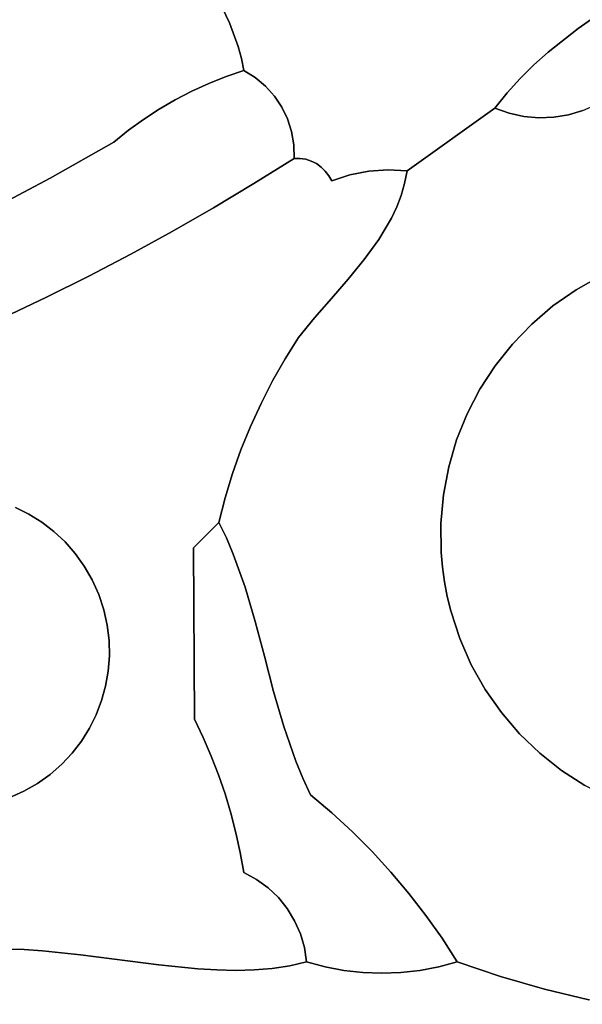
# Model space of a CAD drawing. Header units: inches. Extents: x 37.5 to 70.3, y 17.4 to 61.6.
# Tile 44 of 89: x 57.8 to 59.3, y 33.8 to 36.3. Entities that reach past the tile are written whole.
import ezdxf

# ---------------------------------------------------------------- set-up
doc = ezdxf.new("R2010")
doc.units = ezdxf.units.IN
doc.layers.add('SURFACES_FOR_SKETCHUP', color=7, linetype='Continuous')

msp = doc.modelspace()

# ---------------------------------------------------------------- linework, layer by layer
at = {"layer": 'SURFACES_FOR_SKETCHUP'}
for points, invisible_edges in [([(58.1972, 36.6845), (56.8521, 37.303), (57.7568, 35.8385)], 11), ([(58.8316, 37.1232), (58.3592, 36.3891), (59.1749, 36.2195)], 11), ([(59.2896, 36.3139), (59.3708, 36.3712), (58.8316, 37.1232)], 10), ([(59.1749, 36.2195), (59.2119, 36.2525), (58.8316, 37.1232)], 10), ([(59.2119, 36.2525), (59.2896, 36.3139), (58.8316, 37.1232)], 10), ([(57.7568, 35.8385), (57.9241, 35.9267), (58.1972, 36.6845)], 10), ([(58.1972, 36.6845), (57.9241, 35.9267), (58.2257, 36.6262)], 3), ([(57.9241, 35.9267), (58.0886, 36.0201), (58.2257, 36.6262)], 10), ([(58.1263, 36.0504), (58.2257, 36.6262), (58.0886, 36.0201)], 3), ([(58.2257, 36.6262), (58.1263, 36.0504), (58.2582, 36.5676)], 3), ([(58.1654, 36.0787), (58.2582, 36.5676), (58.1263, 36.0504)], 3), ([(58.2058, 36.105), (58.2582, 36.5676), (58.1654, 36.0787)], 3), ([(58.2582, 36.5676), (58.2058, 36.105), (58.3269, 36.4491)], 3), ([(58.2475, 36.1293), (58.3269, 36.4491), (58.2058, 36.105)], 3), ([(58.3269, 36.4491), (58.2475, 36.1293), (58.3592, 36.3891)], 3), ([(58.2902, 36.1515), (58.3592, 36.3891), (58.2475, 36.1293)], 3), ([(58.3592, 36.3891), (58.2902, 36.1515), (58.3876, 36.3285)], 3), ([(58.3876, 36.3285), (59.1749, 36.2195), (58.3592, 36.3891)], 3), ([(59.3708, 36.3712), (59.2896, 36.3139), (59.371, 36.1373)], 10), ([(58.3341, 36.1716), (58.3876, 36.3285), (58.2902, 36.1515)], 3), ([(58.4101, 36.2673), (58.3876, 36.3285), (58.3341, 36.1716)], 10), ([(58.4101, 36.2673), (58.4811, 36.1645), (58.3876, 36.3285)], 3), ([(58.3876, 36.3285), (58.4811, 36.1645), (59.106, 36.1475)], 11), ([(59.1396, 36.1846), (58.3876, 36.3285), (59.106, 36.1475)], 3), ([(59.1749, 36.2195), (58.3876, 36.3285), (59.1396, 36.1846)], 3), ([(59.2896, 36.3139), (59.2119, 36.2525), (59.371, 36.1373)], 10), ([(58.3341, 36.1716), (58.3789, 36.1895), (58.4101, 36.2673)], 10), ([(58.4101, 36.2673), (58.3789, 36.1895), (58.4185, 36.2364)], 3), ([(58.4185, 36.2364), (58.4545, 36.1868), (58.4101, 36.2673)], 3), ([(58.4811, 36.1645), (58.4101, 36.2673), (58.4545, 36.1868)], 3), ([(59.2119, 36.2525), (59.1749, 36.2195), (59.2646, 36.0904)], 10), ([(59.2646, 36.0904), (59.3016, 36.1013), (59.2119, 36.2525)], 10), ([(59.3373, 36.117), (59.2119, 36.2525), (59.3016, 36.1013)], 3), ([(59.371, 36.1373), (59.2119, 36.2525), (59.3373, 36.117)], 3), ([(58.4247, 36.2053), (58.4185, 36.2364), (58.3789, 36.1895)], 2), ([(58.4185, 36.2364), (58.4247, 36.2053), (58.4545, 36.1868)], 8), ([(59.1749, 36.2195), (59.1396, 36.1846), (59.2266, 36.0842)], 10), ([(59.2266, 36.0842), (59.2646, 36.0904), (59.1749, 36.2195)], 10), ([(58.3341, 36.1716), (58.5039, 36.1389), (58.3789, 36.1895)], 3), ([(58.4247, 36.2053), (58.3789, 36.1895), (58.4545, 36.1868)], 2), ([(58.4811, 36.1645), (58.3789, 36.1895), (58.5039, 36.1389)], 3), ([(58.4545, 36.1868), (58.3789, 36.1895), (58.4811, 36.1645)], 3), ([(58.3341, 36.1716), (58.2902, 36.1515), (58.4509, 35.9125)], 10), ([(58.5039, 36.1389), (58.3341, 36.1716), (58.5229, 36.1106)], 3), ([(58.4509, 35.9125), (58.5229, 36.1106), (58.3341, 36.1716)], 11), ([(58.5039, 36.1389), (59.106, 36.1475), (58.4811, 36.1645)], 3), ([(59.106, 36.1475), (59.1496, 36.0862), (59.1396, 36.1846)], 3), ([(59.1881, 36.0828), (59.1396, 36.1846), (59.1496, 36.0862)], 3), ([(59.1881, 36.0828), (59.2266, 36.0842), (59.1396, 36.1846)], 10), ([(58.2902, 36.1515), (58.2475, 36.1293), (58.4509, 35.9125)], 10), ([(59.106, 36.1475), (58.5039, 36.1389), (59.0745, 36.1078)], 3), ([(58.5229, 36.1106), (59.0745, 36.1078), (58.5039, 36.1389)], 3), ([(59.0745, 36.1078), (59.1116, 36.0945), (59.106, 36.1475)], 2), ([(59.1116, 36.0945), (59.1496, 36.0862), (59.106, 36.1475)], 10), ([(58.2475, 36.1293), (58.2058, 36.105), (58.3459, 35.8494)], 10), ([(58.3459, 35.8494), (58.4509, 35.9125), (58.2475, 36.1293)], 10), ([(58.2058, 36.105), (58.1654, 36.0787), (58.3459, 35.8494)], 10), ([(58.5229, 36.1106), (58.4509, 35.9125), (58.5377, 36.0798)], 3), ([(58.7974, 35.9481), (59.0745, 36.1078), (58.5229, 36.1106)], 11), ([(58.5377, 36.0798), (58.7974, 35.9481), (58.5229, 36.1106)], 3), ([(58.847, 35.9453), (59.0745, 36.1078), (58.7974, 35.9481)], 2), ([(58.8406, 35.9131), (59.1116, 36.0945), (58.847, 35.9453)], 3), ([(59.1116, 36.0945), (58.8406, 35.9131), (59.1496, 36.0862)], 3), ([(59.0745, 36.1078), (58.847, 35.9453), (59.1116, 36.0945)], 2), ([(59.2266, 36.0842), (59.3483, 35.6739), (59.2646, 36.0904)], 3), ([(59.2646, 36.0904), (59.4162, 35.7038), (59.3016, 36.1013)], 3), ([(59.4162, 35.7038), (59.2646, 36.0904), (59.3483, 35.6739)], 3), ([(58.1654, 36.0787), (58.1263, 36.0504), (58.3459, 35.8494)], 10), ([(58.5377, 36.0798), (58.4509, 35.9125), (58.5481, 36.0471)], 3), ([(58.5481, 36.0471), (58.7479, 35.9446), (58.5377, 36.0798)], 3), ([(58.7974, 35.9481), (58.5377, 36.0798), (58.7479, 35.9446)], 3), ([(58.8406, 35.9131), (59.2247, 35.5961), (59.1496, 36.0862)], 11), ([(59.2843, 35.6379), (59.1496, 36.0862), (59.2247, 35.5961)], 3), ([(59.1496, 36.0862), (59.2843, 35.6379), (59.1881, 36.0828)], 3), ([(59.1881, 36.0828), (59.3483, 35.6739), (59.2266, 36.0842)], 3), ([(59.3483, 35.6739), (59.1881, 36.0828), (59.2843, 35.6379)], 3), ([(58.1263, 36.0504), (58.0886, 36.0201), (58.2397, 35.7884)], 10), ([(58.2397, 35.7884), (58.3459, 35.8494), (58.1263, 36.0504)], 10), ([(58.5538, 36.013), (58.5481, 36.0471), (58.4509, 35.9125)], 10), ([(58.5538, 36.013), (58.5993, 35.9708), (58.5481, 36.0471)], 3), ([(58.6126, 35.9641), (58.5481, 36.0471), (58.5993, 35.9708)], 3), ([(58.7479, 35.9446), (58.5481, 36.0471), (58.6126, 35.9641)], 11), ([(58.0886, 36.0201), (57.9241, 35.9267), (58.1324, 35.7296)], 10), ([(58.1324, 35.7296), (58.2397, 35.7884), (58.0886, 36.0201)], 10), ([(58.5546, 35.9778), (58.5538, 36.013), (58.4509, 35.9125)], 2), ([(58.5538, 36.013), (58.5546, 35.9778), (58.5701, 35.9778)], 8), ([(58.5538, 36.013), (58.5701, 35.9778), (58.585, 35.9754)], 9), ([(58.5538, 36.013), (58.585, 35.9754), (58.5993, 35.9708)], 9), ([(58.4509, 35.9125), (58.6521, 35.9193), (58.5546, 35.9778)], 3), ([(58.5701, 35.9778), (58.5546, 35.9778), (58.5993, 35.9708)], 10), ([(58.6126, 35.9641), (58.5993, 35.9708), (58.5546, 35.9778)], 10), ([(58.6521, 35.9193), (58.6126, 35.9641), (58.5546, 35.9778)], 11), ([(58.5993, 35.9708), (58.585, 35.9754), (58.5701, 35.9778)], 8), ([(58.6248, 35.9554), (58.6126, 35.9641), (58.6521, 35.9193)], 10), ([(58.6248, 35.9554), (58.6993, 35.935), (58.6126, 35.9641)], 3), ([(58.7479, 35.9446), (58.6126, 35.9641), (58.6993, 35.935)], 3), ([(58.6448, 35.9329), (58.6356, 35.945), (58.6248, 35.9554)], 8), ([(58.6521, 35.9193), (58.6448, 35.9329), (58.6248, 35.9554)], 10), ([(58.6356, 35.945), (58.6993, 35.935), (58.6248, 35.9554)], 3), ([(58.6448, 35.9329), (58.6993, 35.935), (58.6356, 35.945)], 3), ([(58.6448, 35.9329), (58.6521, 35.9193), (58.6993, 35.935)], 8), ([(58.6521, 35.9193), (58.7744, 35.7681), (58.6993, 35.935)], 3), ([(58.7479, 35.9446), (58.6993, 35.935), (58.8068, 35.8233)], 10), ([(58.8068, 35.8233), (58.6993, 35.935), (58.7744, 35.7681)], 3), ([(58.7974, 35.9481), (58.7479, 35.9446), (58.8316, 35.8821)], 10), ([(58.8068, 35.8233), (58.8203, 35.8522), (58.7479, 35.9446)], 10), ([(58.8203, 35.8522), (58.8316, 35.8821), (58.7479, 35.9446)], 10), ([(58.847, 35.9453), (58.7974, 35.9481), (58.8406, 35.9131)], 2), ([(58.8316, 35.8821), (58.8406, 35.9131), (58.7974, 35.9481)], 10), ([(57.9241, 35.9267), (57.7568, 35.8385), (57.9145, 35.6185)], 10), ([(57.9145, 35.6185), (58.024, 35.6729), (57.9241, 35.9267)], 10), ([(58.024, 35.6729), (58.1324, 35.7296), (57.9241, 35.9267)], 10), ([(58.3459, 35.8494), (58.6513, 35.6149), (58.4509, 35.9125)], 3), ([(58.6521, 35.9193), (58.4509, 35.9125), (58.6948, 35.6648)], 11), ([(58.6513, 35.6149), (58.6948, 35.6648), (58.4509, 35.9125)], 10), ([(58.7365, 35.7156), (58.7744, 35.7681), (58.6521, 35.9193)], 10), ([(58.6948, 35.6648), (58.7365, 35.7156), (58.6521, 35.9193)], 10), ([(58.8316, 35.8821), (59.2247, 35.5961), (58.8406, 35.9131)], 3), ([(58.8203, 35.8522), (59.2247, 35.5961), (58.8316, 35.8821)], 3), ([(57.804, 35.5662), (57.9145, 35.6185), (57.7568, 35.8385)], 10), ([(58.2397, 35.7884), (58.5666, 35.514), (58.3459, 35.8494)], 3), ([(58.6079, 35.5649), (58.3459, 35.8494), (58.5666, 35.514)], 3), ([(58.6513, 35.6149), (58.3459, 35.8494), (58.6079, 35.5649)], 3), ([(58.8068, 35.8233), (59.1697, 35.549), (58.8203, 35.8522)], 3), ([(59.2247, 35.5961), (58.8203, 35.8522), (59.1697, 35.549)], 3), ([(58.7744, 35.7681), (59.1697, 35.549), (58.8068, 35.8233)], 3), ([(58.1324, 35.7296), (58.4992, 35.4016), (58.2397, 35.7884)], 3), ([(58.5666, 35.514), (58.2397, 35.7884), (58.5316, 35.4585)], 3), ([(58.5316, 35.4585), (58.2397, 35.7884), (58.4992, 35.4016)], 3), ([(58.7365, 35.7156), (59.1197, 35.497), (58.7744, 35.7681)], 3), ([(59.1697, 35.549), (58.7744, 35.7681), (59.1197, 35.497)], 3), ([(59.563, 35.7433), (59.075, 35.4406), (60.425, 35.1243)], 11), ([(59.075, 35.4406), (59.563, 35.7433), (59.1197, 35.497)], 3), ([(59.5251, 35.7361), (59.1197, 35.497), (59.563, 35.7433)], 3), ([(59.1197, 35.497), (59.5251, 35.7361), (59.1697, 35.549)], 3), ([(59.4879, 35.7271), (59.1697, 35.549), (59.5251, 35.7361)], 3), ([(58.024, 35.6729), (58.4693, 35.3434), (58.1324, 35.7296)], 3), ([(58.4992, 35.4016), (58.1324, 35.7296), (58.4693, 35.3434)], 3), ([(58.6948, 35.6648), (59.075, 35.4406), (58.7365, 35.7156)], 3), ([(59.1197, 35.497), (58.7365, 35.7156), (59.075, 35.4406)], 3), ([(59.2247, 35.5961), (59.1697, 35.549), (59.4879, 35.7271)], 10), ([(59.4879, 35.7271), (59.4162, 35.7038), (59.2247, 35.5961)], 10), ([(59.2843, 35.6379), (59.2247, 35.5961), (59.4162, 35.7038)], 10), ([(59.3483, 35.6739), (59.2843, 35.6379), (59.4162, 35.7038)], 2), ([(57.9145, 35.6185), (58.4174, 35.2233), (58.024, 35.6729)], 3), ([(58.4693, 35.3434), (58.024, 35.6729), (58.442, 35.2839)], 3), ([(58.442, 35.2839), (58.024, 35.6729), (58.4174, 35.2233)], 3), ([(58.6513, 35.6149), (59.0358, 35.3801), (58.6948, 35.6648)], 3), ([(59.075, 35.4406), (58.6948, 35.6648), (59.0358, 35.3801)], 3), ([(57.804, 35.5662), (57.8339, 35.0739), (57.9145, 35.6185)], 3), ([(57.8689, 35.0565), (57.9145, 35.6185), (57.8339, 35.0739)], 3), ([(57.9021, 35.0358), (57.9145, 35.6185), (57.8689, 35.0565)], 3), ([(57.9145, 35.6185), (57.9021, 35.0358), (58.4174, 35.2233)], 11), ([(58.6079, 35.5649), (59.0025, 35.3162), (58.6513, 35.6149)], 3), ([(59.0358, 35.3801), (58.6513, 35.6149), (59.0025, 35.3162)], 3), ([(58.5666, 35.514), (59.0025, 35.3162), (58.6079, 35.5649)], 3), ([(58.5316, 35.4585), (58.9754, 35.249), (58.5666, 35.514)], 3), ([(59.0025, 35.3162), (58.5666, 35.514), (58.9754, 35.249)], 3), ([(58.4992, 35.4016), (58.9754, 35.249), (58.5316, 35.4585)], 3), ([(59.0358, 35.3801), (58.9439, 34.8814), (59.075, 35.4406)], 3), ([(58.9439, 34.8814), (59.2467, 34.3933), (59.075, 35.4406)], 11), ([(59.2467, 34.3933), (60.425, 35.1243), (59.075, 35.4406)], 11), ([(58.4693, 35.3434), (58.9549, 35.1792), (58.4992, 35.4016)], 3), ([(58.9754, 35.249), (58.4992, 35.4016), (58.9549, 35.1792)], 3), ([(59.0358, 35.3801), (59.0025, 35.3162), (58.9386, 34.9197)], 10), ([(58.9439, 34.8814), (59.0358, 35.3801), (58.9386, 34.9197)], 3), ([(58.442, 35.2839), (58.9549, 35.1792), (58.4693, 35.3434)], 3), ([(58.9754, 35.249), (58.9353, 34.9577), (59.0025, 35.3162)], 3), ([(58.9386, 34.9197), (59.0025, 35.3162), (58.9353, 34.9577)], 3), ([(58.4174, 35.2233), (58.9411, 35.1071), (58.442, 35.2839)], 3), ([(58.9549, 35.1792), (58.442, 35.2839), (58.9411, 35.1071)], 3), ([(58.9353, 34.9577), (58.9754, 35.249), (58.9345, 35.0331)], 3), ([(58.9754, 35.249), (58.9549, 35.1792), (58.9345, 35.0331)], 10), ([(58.3954, 35.1617), (58.4174, 35.2233), (57.9021, 35.0358)], 10), ([(58.3954, 35.1617), (58.9411, 35.1071), (58.4174, 35.2233)], 3), ([(58.9411, 35.1071), (58.9345, 35.0331), (58.9549, 35.1792)], 2), ([(57.9021, 35.0358), (57.9332, 35.012), (58.3954, 35.1617)], 10), ([(58.3762, 35.0991), (58.3954, 35.1617), (57.9332, 35.012)], 10), ([(58.3954, 35.1617), (58.3762, 35.0991), (58.3975, 34.9537)], 10), ([(58.9411, 35.1071), (58.3954, 35.1617), (58.9345, 35.0331)], 3), ([(58.3975, 34.9537), (58.9345, 35.0331), (58.3954, 35.1617)], 11), ([(59.8059, 34.2623), (60.425, 35.1243), (59.2467, 34.3933)], 11), ([(57.9332, 35.012), (57.9621, 34.985), (58.3762, 35.0991)], 10), ([(58.2947, 34.9695), (58.3762, 35.0991), (57.9621, 34.985)], 11), ([(58.2947, 34.9695), (58.3597, 35.0356), (58.3762, 35.0991)], 8), ([(58.3597, 35.0356), (58.3796, 34.9952), (58.3762, 35.0991)], 2), ([(58.3796, 34.9952), (58.3975, 34.9537), (58.3762, 35.0991)], 10), ([(58.0493, 34.8491), (57.8339, 35.0739), (57.8178, 34.3225)], 11), ([(57.8339, 35.0739), (58.0493, 34.8491), (57.8689, 35.0565)], 3), ([(58.0493, 34.8491), (58.0322, 34.8871), (57.8689, 35.0565)], 10), ([(57.8689, 35.0565), (58.0322, 34.8871), (57.9021, 35.0358)], 3), ([(57.9021, 35.0358), (58.0322, 34.8871), (57.9332, 35.012)], 3), ([(58.3796, 34.9952), (58.3597, 35.0356), (58.2947, 34.9695)], 8), ([(58.4282, 34.8679), (58.9345, 35.0331), (58.3975, 34.9537)], 3), ([(58.9345, 35.0331), (58.4282, 34.8679), (58.9353, 34.9577)], 3), ([(57.9621, 34.985), (57.9332, 35.012), (58.0118, 34.9225)], 10), ([(58.0322, 34.8871), (58.0118, 34.9225), (57.9332, 35.012)], 10), ([(58.3796, 34.9952), (58.2947, 34.9695), (58.3975, 34.9537)], 3), ([(58.2947, 34.9695), (57.9621, 34.985), (57.9884, 34.9552)], 9), ([(58.0118, 34.9225), (57.9884, 34.9552), (57.9621, 34.985)], 8), ([(58.2947, 34.9695), (57.9884, 34.9552), (58.0118, 34.9225)], 9), ([(58.2947, 34.9695), (58.0118, 34.9225), (58.0322, 34.8871)], 9), ([(58.2947, 34.9695), (58.0322, 34.8871), (58.0493, 34.8491)], 9), ([(58.2947, 34.9695), (58.0493, 34.8491), (58.0624, 34.8096)], 9), ([(58.2947, 34.9695), (58.0624, 34.8096), (58.0713, 34.7697)], 9), ([(58.2947, 34.9695), (58.0713, 34.7697), (58.0761, 34.7297)], 9), ([(58.2947, 34.9695), (58.0761, 34.7297), (58.297, 34.526)], 3), ([(58.2947, 34.9695), (58.297, 34.526), (58.4542, 34.7793)], 10), ([(58.4282, 34.8679), (58.3975, 34.9537), (58.2947, 34.9695)], 10), ([(58.4282, 34.8679), (58.2947, 34.9695), (58.4542, 34.7793)], 3), ([(58.9353, 34.9577), (58.4282, 34.8679), (58.9386, 34.9197)], 3), ([(58.4542, 34.7793), (58.9386, 34.9197), (58.4282, 34.8679)], 3), ([(58.9386, 34.9197), (58.4542, 34.7793), (58.9439, 34.8814)], 3), ([(58.9439, 34.8814), (58.4542, 34.7793), (58.9511, 34.8434)], 3), ([(59.1903, 34.4381), (59.2467, 34.3933), (58.9439, 34.8814)], 10), ([(58.9439, 34.8814), (58.9511, 34.8434), (59.1903, 34.4381)], 10), ([(57.8178, 34.3225), (58.0426, 34.5378), (58.0493, 34.8491)], 11), ([(58.0426, 34.5378), (58.0566, 34.5743), (58.0493, 34.8491)], 10), ([(58.0624, 34.8096), (58.0493, 34.8491), (58.0566, 34.5743)], 10), ([(58.4779, 34.6889), (58.9511, 34.8434), (58.4542, 34.7793)], 3), ([(58.9511, 34.8434), (58.4779, 34.6889), (58.9602, 34.8063)], 3), ([(58.9511, 34.8434), (58.9602, 34.8063), (59.1383, 34.4881)], 10), ([(59.1383, 34.4881), (59.1903, 34.4381), (58.9511, 34.8434)], 10), ([(58.0566, 34.5743), (58.067, 34.6119), (58.0624, 34.8096)], 10), ([(58.067, 34.6119), (58.0739, 34.6506), (58.0624, 34.8096)], 10), ([(58.0624, 34.8096), (58.0739, 34.6506), (58.0713, 34.7697)], 3), ([(58.5018, 34.5978), (58.9602, 34.8063), (58.4779, 34.6889)], 3), ([(58.9602, 34.8063), (58.5018, 34.5978), (58.9834, 34.7346)], 3), ([(58.9602, 34.8063), (58.9834, 34.7346), (59.0912, 34.5431)], 10), ([(59.1383, 34.4881), (58.9602, 34.8063), (59.0912, 34.5431)], 3), ([(58.0769, 34.6899), (58.0713, 34.7697), (58.0739, 34.6506)], 3), ([(58.0769, 34.6899), (58.0761, 34.7297), (58.0713, 34.7697)], 8), ([(58.4542, 34.7793), (58.297, 34.526), (58.4779, 34.6889)], 3), ([(58.0769, 34.6899), (58.297, 34.526), (58.0761, 34.7297)], 3), ([(58.5281, 34.507), (58.9834, 34.7346), (58.5018, 34.5978)], 3), ([(58.9834, 34.7346), (58.5281, 34.507), (59.0133, 34.6666)], 3), ([(59.0494, 34.6027), (59.0912, 34.5431), (58.9834, 34.7346)], 10), ([(59.0133, 34.6666), (59.0494, 34.6027), (58.9834, 34.7346)], 2), ([(58.0739, 34.6506), (58.297, 34.526), (58.0769, 34.6899)], 3), ([(58.4779, 34.6889), (58.297, 34.526), (58.5018, 34.5978)], 3), ([(58.5592, 34.4177), (59.0133, 34.6666), (58.5281, 34.507)], 3), ([(59.0133, 34.6666), (58.5592, 34.4177), (59.0494, 34.6027)], 3), ([(58.067, 34.6119), (58.297, 34.526), (58.0739, 34.6506)], 3), ([(58.0566, 34.5743), (58.297, 34.526), (58.067, 34.6119)], 3), ([(58.3196, 34.4788), (58.5018, 34.5978), (58.297, 34.526)], 3), ([(58.5018, 34.5978), (58.3196, 34.4788), (58.5281, 34.507)], 3), ([(58.5774, 34.3739), (59.0494, 34.6027), (58.5592, 34.4177)], 3), ([(58.6527, 34.2839), (59.0494, 34.6027), (58.5774, 34.3739)], 11), ([(58.7058, 34.2349), (59.0494, 34.6027), (58.6527, 34.2839)], 3), ([(59.0494, 34.6027), (58.7058, 34.2349), (59.0912, 34.5431)], 3), ([(58.0426, 34.5378), (58.297, 34.526), (58.0566, 34.5743)], 3), ([(58.0426, 34.5378), (57.8178, 34.3225), (58.0252, 34.5029)], 3), ([(58.0252, 34.5029), (58.297, 34.526), (58.0426, 34.5378)], 3), ([(58.7567, 34.1837), (59.0912, 34.5431), (58.7058, 34.2349)], 3), ([(59.0912, 34.5431), (58.7567, 34.1837), (59.1383, 34.4881)], 3), ([(58.297, 34.526), (58.0252, 34.5029), (58.3196, 34.4788)], 3), ([(57.8178, 34.3225), (57.8557, 34.3395), (58.0252, 34.5029)], 10), ([(58.0252, 34.5029), (57.8557, 34.3395), (58.0045, 34.4697)], 3), ([(58.0045, 34.4697), (58.3196, 34.4788), (58.0252, 34.5029)], 3), ([(58.3403, 34.4307), (58.5281, 34.507), (58.3196, 34.4788)], 3), ([(58.3592, 34.382), (58.5281, 34.507), (58.3403, 34.4307)], 3), ([(58.5281, 34.507), (58.3592, 34.382), (58.5592, 34.4177)], 3), ([(58.8054, 34.1305), (59.1383, 34.4881), (58.7567, 34.1837)], 3), ([(59.1383, 34.4881), (58.8054, 34.1305), (59.1903, 34.4381)], 3), ([(58.0045, 34.4697), (57.8557, 34.3395), (57.9806, 34.4385)], 3), ([(57.9806, 34.4385), (58.3592, 34.382), (58.0045, 34.4697)], 3), ([(58.3196, 34.4788), (58.0045, 34.4697), (58.3403, 34.4307)], 3), ([(58.3403, 34.4307), (58.0045, 34.4697), (58.3592, 34.382)], 3), ([(57.8557, 34.3395), (57.8912, 34.3599), (57.9806, 34.4385)], 10), ([(57.9537, 34.4097), (57.9806, 34.4385), (57.8912, 34.3599)], 10), ([(57.9537, 34.4097), (58.3761, 34.3326), (57.9806, 34.4385)], 3), ([(58.3592, 34.382), (57.9806, 34.4385), (58.3761, 34.3326)], 3), ([(58.8519, 34.0753), (59.1903, 34.4381), (58.8054, 34.1305)], 3), ([(59.1903, 34.4381), (58.8519, 34.0753), (59.2467, 34.3933)], 3), ([(57.8912, 34.3599), (57.9238, 34.3834), (57.9537, 34.4097)], 8), ([(57.9537, 34.4097), (57.9238, 34.3834), (58.4043, 34.2319)], 10), ([(58.3761, 34.3326), (57.9537, 34.4097), (58.3912, 34.2825)], 3), ([(58.3912, 34.2825), (57.9537, 34.4097), (58.4043, 34.2319)], 3), ([(58.3761, 34.3326), (58.5592, 34.4177), (58.3592, 34.382)], 3), ([(58.5592, 34.4177), (58.3761, 34.3326), (58.5774, 34.3739)], 3), ([(57.9238, 34.3834), (57.8912, 34.3599), (58.0024, 33.9166)], 10), ([(58.0024, 33.9166), (58.4043, 34.2319), (57.9238, 34.3834)], 11), ([(58.896, 34.0181), (59.2467, 34.3933), (58.8519, 34.0753)], 3), ([(59.2467, 34.3933), (58.896, 34.0181), (59.3071, 34.3542)], 3), ([(59.2467, 34.3933), (59.3071, 34.3542), (59.8059, 34.2623)], 10), ([(57.8557, 34.3395), (57.7743, 34.0933), (57.8912, 34.3599)], 3), ([(58.0024, 33.9166), (57.8912, 34.3599), (57.7743, 34.0933)], 11), ([(58.3912, 34.2825), (58.5774, 34.3739), (58.3761, 34.3326)], 3), ([(58.5774, 34.3739), (58.3912, 34.2825), (58.5976, 34.3308)], 3), ([(58.5774, 34.3739), (58.5976, 34.3308), (58.6527, 34.2839)], 8), ([(57.8178, 34.3225), (57.7743, 34.0933), (57.8557, 34.3395)], 3), ([(58.4043, 34.2319), (58.5976, 34.3308), (58.3912, 34.2825)], 3), ([(58.4155, 34.1808), (58.5976, 34.3308), (58.4043, 34.2319)], 3), ([(58.4155, 34.1808), (58.4577, 34.1114), (58.5976, 34.3308)], 11), ([(58.6527, 34.2839), (58.5976, 34.3308), (58.4577, 34.1114)], 10), ([(58.9377, 33.9591), (59.3071, 34.3542), (58.896, 34.0181)], 3), ([(58.9377, 33.9591), (59.0892, 33.8604), (59.3071, 34.3542)], 11), ([(59.3711, 34.3209), (59.3071, 34.3542), (59.0892, 33.8604)], 10), ([(59.0892, 33.8604), (59.2028, 33.8274), (59.3711, 34.3209)], 10), ([(59.4382, 34.2938), (59.3711, 34.3209), (59.2028, 33.8274)], 10), ([(58.4876, 34.0896), (58.6527, 34.2839), (58.4577, 34.1114)], 3), ([(58.5142, 34.0643), (58.6527, 34.2839), (58.4876, 34.0896)], 3), ([(58.6527, 34.2839), (58.5142, 34.0643), (58.7058, 34.2349)], 3), ([(59.2028, 33.8274), (59.3177, 33.7995), (59.4382, 34.2938)], 10), ([(58.0024, 33.9166), (58.2047, 33.8901), (58.4043, 34.2319)], 10), ([(58.4155, 34.1808), (58.4043, 34.2319), (58.2047, 33.8901)], 10), ([(58.5372, 34.0358), (58.7058, 34.2349), (58.5142, 34.0643)], 3), ([(58.7058, 34.2349), (58.5372, 34.0358), (58.7567, 34.1837)], 3), ([(58.4247, 34.1292), (58.4155, 34.1808), (58.2047, 33.8901)], 10), ([(58.4155, 34.1808), (58.4247, 34.1292), (58.4577, 34.1114)], 8), ([(58.5562, 34.0046), (58.7567, 34.1837), (58.5372, 34.0358)], 3), ([(58.7567, 34.1837), (58.5562, 34.0046), (58.8054, 34.1305)], 3), ([(58.2047, 33.8901), (58.3055, 33.88), (58.4247, 34.1292)], 10), ([(58.3055, 33.88), (58.3551, 33.877), (58.4247, 34.1292)], 10), ([(58.4577, 34.1114), (58.4247, 34.1292), (58.3551, 33.877)], 10), ([(58.5711, 33.971), (58.8054, 34.1305), (58.5562, 34.0046)], 3), ([(58.8054, 34.1305), (58.5711, 33.971), (58.6837, 33.876)], 11), ([(58.8054, 34.1305), (58.6837, 33.876), (58.8519, 34.0753)], 3), ([(58.3551, 33.877), (58.4039, 33.8759), (58.4577, 34.1114)], 10), ([(58.4876, 34.0896), (58.4577, 34.1114), (58.4039, 33.8759)], 10), ([(57.8564, 33.9298), (57.7743, 34.0933), (57.8099, 33.9309)], 3), ([(57.9041, 33.9268), (57.7743, 34.0933), (57.8564, 33.9298)], 3), ([(58.0024, 33.9166), (57.7743, 34.0933), (57.9041, 33.9268)], 3), ([(58.5142, 34.0643), (58.4876, 34.0896), (58.4039, 33.8759)], 10), ([(58.7328, 33.8704), (58.8519, 34.0753), (58.6837, 33.876)], 3), ([(58.7821, 33.8685), (58.8519, 34.0753), (58.7328, 33.8704)], 3), ([(58.8519, 34.0753), (58.7821, 33.8685), (58.896, 34.0181)], 3), ([(58.4039, 33.8759), (58.4517, 33.8771), (58.5142, 34.0643)], 10), ([(58.5372, 34.0358), (58.5142, 34.0643), (58.4517, 33.8771)], 10), ([(58.5562, 34.0046), (58.5372, 34.0358), (58.4517, 33.8771)], 10), ([(58.4517, 33.8771), (58.4983, 33.881), (58.5562, 34.0046)], 10), ([(58.5711, 33.971), (58.5562, 34.0046), (58.4983, 33.881)], 10), ([(58.8313, 33.8704), (58.896, 34.0181), (58.7821, 33.8685)], 3), ([(58.8313, 33.8704), (58.8804, 33.876), (58.896, 34.0181)], 10), ([(58.9377, 33.9591), (58.896, 34.0181), (58.8804, 33.876)], 10), ([(58.4983, 33.881), (58.5435, 33.888), (58.5711, 33.971)], 10), ([(58.5815, 33.9355), (58.5711, 33.971), (58.5435, 33.888)], 10), ([(58.6837, 33.876), (58.5711, 33.971), (58.6351, 33.8853)], 3), ([(58.5815, 33.9355), (58.6351, 33.8853), (58.5711, 33.971)], 3), ([(58.929, 33.8853), (58.9377, 33.9591), (58.8804, 33.876)], 3), ([(58.977, 33.8984), (58.9377, 33.9591), (58.929, 33.8853)], 2), ([(58.9377, 33.9591), (58.977, 33.8984), (59.0892, 33.8604)], 8), ([(57.5828, 33.203), (57.9129, 33.1804), (57.8099, 33.9309)], 10), ([(57.8564, 33.9298), (57.8099, 33.9309), (57.9129, 33.1804)], 10), ([(57.9041, 33.9268), (57.8564, 33.9298), (57.9129, 33.1804)], 10), ([(58.0024, 33.9166), (57.9041, 33.9268), (57.9129, 33.1804)], 10), ([(58.5871, 33.8984), (58.5815, 33.9355), (58.5435, 33.888)], 2), ([(58.5871, 33.8984), (58.6351, 33.8853), (58.5815, 33.9355)], 2), ([(58.2047, 33.8901), (58.0024, 33.9166), (57.9129, 33.1804)], 10), ([(58.6351, 33.8853), (58.5871, 33.8984), (58.5435, 33.888)], 8), ([(59.0892, 33.8604), (58.977, 33.8984), (58.929, 33.8853)], 8), ([(57.9129, 33.1804), (58.2426, 33.1538), (58.2047, 33.8901)], 10), ([(58.3055, 33.88), (58.2047, 33.8901), (58.2426, 33.1538)], 10), ([(58.3055, 33.88), (58.2426, 33.1538), (58.3551, 33.877)], 3), ([(58.572, 33.1232), (58.4517, 33.8771), (58.2426, 33.1538)], 3), ([(58.4039, 33.8759), (58.2426, 33.1538), (58.4517, 33.8771)], 3), ([(58.3551, 33.877), (58.2426, 33.1538), (58.4039, 33.8759)], 3), ([(58.4517, 33.8771), (58.572, 33.1232), (58.4983, 33.881)], 3), ([(58.6351, 33.8853), (58.5435, 33.888), (58.4983, 33.881)], 9), ([(58.4983, 33.881), (58.572, 33.1232), (58.6351, 33.8853)], 11), ([(58.6837, 33.876), (58.6351, 33.8853), (58.572, 33.1232)], 10), ([(58.7328, 33.8704), (58.6837, 33.876), (58.572, 33.1232)], 10), ([(58.7328, 33.8704), (58.572, 33.1232), (58.7821, 33.8685)], 3), ([(58.7821, 33.8685), (58.9011, 33.0885), (58.8313, 33.8704)], 3), ([(58.8313, 33.8704), (58.9011, 33.0885), (58.8804, 33.876)], 3), ([(59.0892, 33.8604), (58.929, 33.8853), (58.8804, 33.876)], 9), ([(59.0892, 33.8604), (58.8804, 33.876), (58.9011, 33.0885)], 11), ([(58.9011, 33.0885), (58.7821, 33.8685), (58.572, 33.1232)], 3), ([(59.2028, 33.8274), (59.0892, 33.8604), (58.9011, 33.0885)], 10), ([(58.9011, 33.0885), (59.2297, 33.0498), (59.2028, 33.8274)], 10), ([(59.3177, 33.7995), (59.2028, 33.8274), (59.2297, 33.0498)], 10), ([(59.4336, 33.7768), (59.3177, 33.7995), (59.2297, 33.0498)], 10)]:
    msp.add_3dface(points, dxfattribs=dict(at, invisible_edges=invisible_edges))

doc.saveas('drawing.dxf')
